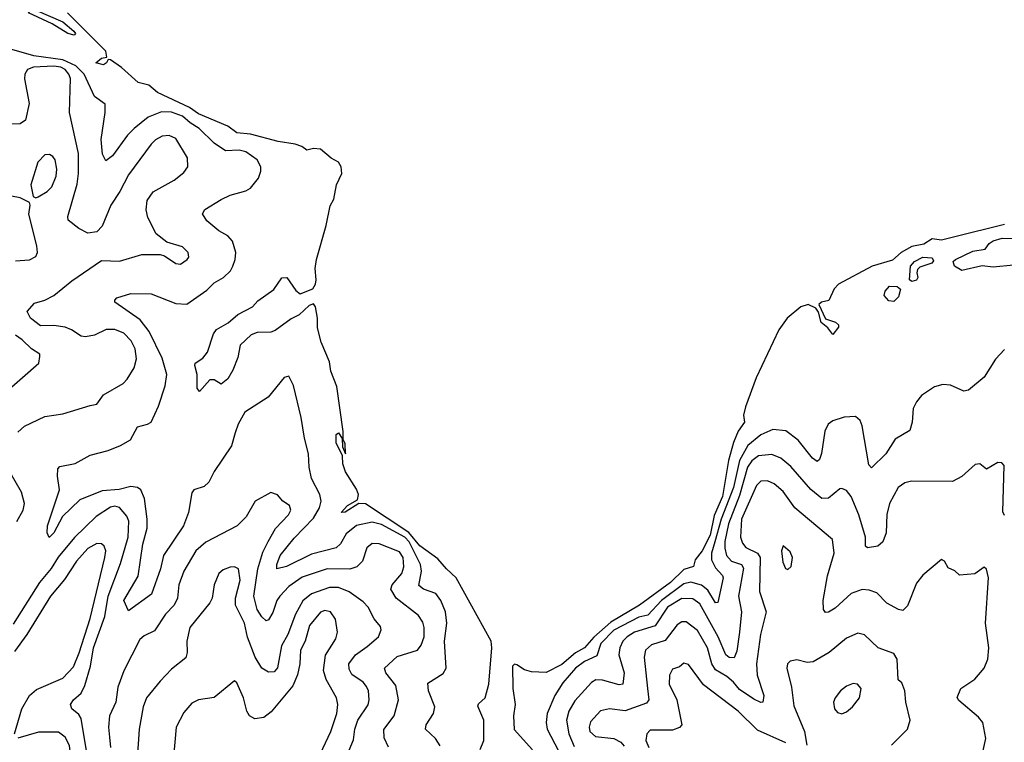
# Model space of a CAD drawing. Extents: x 2133489 to 2292442, y 756223 to 916462.
# Tile 138 of 256: x 2157753 to 2162114, y 878538 to 881736. Entities that reach past the tile are written whole.
import ezdxf

# ---------------------------------------------------------------- set-up
doc = ezdxf.new("R2010")
doc.units = 0

msp = doc.modelspace()

# ---------------------------------------------------------------- linework, layer by layer
at = {"layer": '0CON20XD'}
for points in [[(2157995, 881667.5), (2157966.2, 881675), (2157897.8, 881717.8), (2157793, 881767), (2157800, 881775), (2157825, 881778), (2157945, 881726.7), (2157993.8, 881685), (2158000, 881675), (2157995, 881667.5)], [(2159792.9, 878505), (2159808.9, 878545), (2159809.4, 878635), (2159782.5, 878697.5), (2159785, 878708), (2159815, 878733.8), (2159831.5, 878795), (2159843.9, 878956.1), (2159840.6, 878985), (2159686.7, 879265), (2159643.4, 879305), (2159605, 879349.7), (2159525, 879406.5), (2159476.4, 879466.4), (2159285, 879592.5), (2159255.3, 879594.7), (2159195, 879555.8), (2159177.5, 879555), (2159205, 879585.6), (2159250, 879610), (2159253.7, 879635), (2159245, 879658.5), (2159196.7, 879735), (2159185, 879770), (2159182.5, 879805), (2159155, 879862.5), (2159155, 879900), (2159165, 879907.5), (2159181.7, 879881.7), (2159182.5, 879845), (2159196, 879814), (2159195, 879860), (2159186.2, 879876.2), (2159186.2, 879913.8), (2159157.6, 880112.4), (2159130.9, 880180.9), (2159125, 880221.2), (2159088.4, 880308.4), (2159072.7, 880372.7), (2159072.5, 880415), (2159063.8, 880465), (2159055, 880478.8), (2159035, 880470.4), (2158990.5, 880429.5), (2158955, 880411.2), (2158885, 880360.8), (2158865, 880353.1), (2158805, 880351.5), (2158778.5, 880341.5), (2158730, 880295), (2158719.1, 880240.9), (2158697.8, 880185), (2158675, 880146.2), (2158645, 880122.5), (2158615, 880142.5), (2158595, 880142.5), (2158549.3, 880090.7), (2158539.2, 880105), (2158539.4, 880165), (2158529.2, 880205), (2158530, 880215), (2158565, 880237.1), (2158585.3, 880264.7), (2158611.9, 880345), (2158625.5, 880365), (2158676.5, 880393.5), (2158719.1, 880430.9), (2158785, 880464.4), (2158808, 880492), (2158878.3, 880541.7), (2158915, 880593.8), (2158936.2, 880595), (2158976.6, 880536.6), (2158995, 880522.9), (2159051.4, 880545), (2159063.8, 880565), (2159066.3, 880585), (2159062.3, 880635), (2159067.9, 880675), (2159110.5, 880825), (2159128.5, 880911.5), (2159145, 880941.2), (2159157, 881005), (2159179.7, 881055), (2159177, 881085), (2159165.6, 881105.6), (2159133, 881123), (2159085, 881163.1), (2159054.8, 881165.2), (2159025, 881159.2), (2159002.9, 881175), (2158973.8, 881185), (2158897.5, 881197.5), (2158775, 881229.6), (2158715.7, 881235.7), (2158675.6, 881265), (2158545, 881319), (2158505, 881346.8), (2158364.3, 881414.3), (2158325, 881446.5), (2158278.3, 881458.3), (2158204.3, 881525), (2158155, 881558.8), (2158145, 881560), (2158137.5, 881545), (2158125, 881536.7), (2158090, 881545), (2158115, 881566.2), (2158139.3, 881570.7), (2158135, 881596), (2157965, 881766.5)], [(2159615, 878522), (2159594.1, 878554.1), (2159550, 878595), (2159553.6, 878615), (2159585.4, 878665), (2159591.3, 878695), (2159564.2, 878765), (2159560.7, 878799.3), (2159628.1, 878841.9), (2159641.3, 878865), (2159634.8, 878985), (2159644.4, 879065), (2159638.8, 879115), (2159618.7, 879165), (2159596.3, 879196.3), (2159541.1, 879215), (2159521.6, 879231.6), (2159532.3, 879295), (2159527.9, 879325), (2159477.5, 879425), (2159459.3, 879445), (2159355, 879500.9), (2159315, 879511.9), (2159245, 879497.3), (2159199.6, 879460.4), (2159174.1, 879415.9), (2159155, 879398.6), (2159045, 879369.5), (2158935, 879315.8), (2158891.5, 879305), (2158891.5, 879325), (2158907.3, 879365), (2158968.6, 879441.4), (2159055, 879530.3), (2159081.2, 879575), (2159088.6, 879605), (2159082.7, 879635), (2159046.1, 879705), (2159035.4, 879755), (2159032.5, 879815), (2159014.3, 879884.3), (2159000, 879975), (2158966.2, 880116.2), (2158945, 880157.5), (2158925, 880152.5), (2158854.3, 880065), (2158751.1, 879998.9), (2158720.4, 879945), (2158707.8, 879907.8), (2158690.8, 879849.2), (2158615, 879736), (2158591.7, 879688.3), (2158569.8, 879670.2), (2158525, 879655.6), (2158515, 879642), (2158500.4, 879555), (2158478.5, 879495), (2158390, 879365), (2158376.3, 879305), (2158336.4, 879193.6), (2158235, 879120), (2158214.6, 879165), (2158277.5, 879272.5), (2158299.1, 879415), (2158318.1, 879485), (2158317.7, 879525), (2158306.8, 879616.8), (2158289.5, 879655), (2158275, 879665.4), (2158245, 879670), (2158193.8, 879656.2), (2158119.3, 879650.7), (2158019.7, 879610.3), (2157942.4, 879537.6), (2157905, 879464.2), (2157884, 879444), (2157875.7, 879465), (2157875.8, 879495.8), (2157929.3, 879655), (2157920.4, 879715), (2157921.9, 879748.1), (2157931.2, 879758.8), (2157998.6, 879771.4), (2158065, 879808.9), (2158145, 879829.6), (2158199.2, 879850.8), (2158243.4, 879876.6), (2158275, 879934.3), (2158320, 879945), (2158335.6, 879955), (2158367.9, 880025), (2158397.1, 880115), (2158405.4, 880165), (2158385, 880237.1), (2158326.3, 880356.3), (2158287.1, 880407.1), (2158174, 880485), (2158174, 880495), (2158183.3, 880505), (2158245, 880523.5), (2158335, 880522.5), (2158445, 880479.3), (2158493.3, 880476.7), (2158581.7, 880538.3), (2158615, 880571.5), (2158655.7, 880595), (2158686.5, 880625), (2158697.9, 880645), (2158708.2, 880675), (2158710, 880705), (2158696.2, 880755), (2158675, 880780), (2158635, 880801.8), (2158581.4, 880845), (2158563, 880877), (2158573.9, 880896.1), (2158645, 880940.6), (2158685, 880958.9), (2158755, 880977.9), (2158775, 880990), (2158810.9, 881035), (2158821.8, 881065), (2158821.5, 881085), (2158804.4, 881115), (2158755, 881151.1), (2158725, 881159.2), (2158665, 881155.3), (2158615, 881189.3), (2158548.2, 881255), (2158509, 881279), (2158475, 881309.5), (2158425, 881326.7), (2158381.4, 881328.6), (2158322.9, 881305), (2158260.7, 881255), (2158231.2, 881225), (2158165, 881133.3), (2158135, 881112), (2158120.5, 881140.5), (2158114.7, 881205), (2158132, 881325), (2158131.9, 881361.9), (2158085, 881396.4), (2158038.4, 881495), (2158002.2, 881532.2), (2157945, 881558.2), (2157815.9, 881575.9), (2157665, 881619.1)], [(2158465.5, 880654.5), (2158495.7, 880675), (2158501.9, 880685), (2158499.4, 880705), (2158475, 880730.8), (2158405, 880751.2), (2158358.3, 880788.3), (2158320.4, 880860.4), (2158313.1, 880895), (2158317.9, 880935), (2158345, 880974.4), (2158437.1, 881025), (2158480.7, 881059.3), (2158497.8, 881085), (2158496.5, 881125), (2158445, 881210.5), (2158415, 881223.1), (2158385, 881220.4), (2158355, 881203.8), (2158335.6, 881184.4), (2158235, 881049.4), (2158197.5, 880975), (2158157.3, 880915), (2158118.5, 880821.5), (2158095, 880796.4), (2158055, 880791.2), (2158015, 880811.2), (2157968.2, 880848.2), (2157966.4, 880865), (2158007.9, 881007.9), (2158014.3, 881055), (2158014.3, 881144.3), (2157973.4, 881325), (2157977.9, 881475), (2157971.1, 881495), (2157954.3, 881515), (2157935, 881525.9), (2157905, 881530), (2157814.8, 881525.2), (2157788.1, 881515), (2157776.4, 881495), (2157775.4, 881474.6), (2157795.3, 881364.7), (2157778.4, 881291.6), (2157755, 881275.5), (2157695, 881274.2)], [(2157825, 880947.5), (2157835, 880951.2), (2157875, 880975.7), (2157895, 880996.9), (2157915, 881043.8), (2157917.5, 881075), (2157910, 881115), (2157900.6, 881130.6), (2157885, 881140), (2157865, 881137.5), (2157834.4, 881105), (2157802, 881005), (2157813, 880953), (2157825, 880947.5)], [(2157735, 880669.1), (2157796.8, 880673.2), (2157825, 880687.5), (2157832, 880705), (2157829.2, 880735), (2157794, 880875), (2157800, 880915), (2157796.7, 880926.7), (2157755, 880947.5), (2157717.5, 880955)], [(2162115, 880829.4), (2161894.9, 880775.1), (2161835, 880760), (2161795, 880766.6), (2161757.8, 880742.2), (2161705, 880731.7), (2161657.1, 880705), (2161618.3, 880671.7), (2161528.8, 880645), (2161380, 880565), (2161359.6, 880545), (2161336.5, 880493.5), (2161303.8, 880486.2), (2161292.5, 880475), (2161321.4, 880411.4), (2161366.6, 880396.6), (2161380, 880385), (2161380, 880375), (2161355, 880342.5), (2161332.7, 880372.7), (2161302.5, 880395), (2161291.5, 880441.5), (2161278.7, 880458.7), (2161245, 880474.7), (2161212.5, 880465), (2161152.8, 880415), (2161115, 880363.8), (2161015, 880150.4), (2160967, 880023), (2160959.3, 879985), (2160963.3, 879955), (2160935.8, 879915), (2160914.4, 879865), (2160891.7, 879785), (2160866, 879625), (2160828.3, 879541.7), (2160811.9, 879455), (2160775.1, 879384.9), (2160744.8, 879345), (2160737.1, 879315), (2160695, 879303), (2160635, 879244.2), (2160498.2, 879145), (2160370.8, 879069.2), (2160296.5, 879003.5), (2160255, 878955.8), (2160215, 878933.1), (2160155, 878881.7), (2160085, 878846.2), (2160019.6, 878849.6), (2159988.6, 878858.6), (2159955, 878880.9), (2159945, 878883.5), (2159935.6, 878875), (2159936.9, 878775), (2159948, 878705), (2159940, 878655), (2159943.6, 878593.6), (2160023.7, 878503.7)], [(2162245, 880658.1), (2162065, 880640), (2162015, 880646.9), (2161925, 880626.2), (2161892.5, 880645), (2161887.5, 880665), (2161897.5, 880675), (2161975, 880711.2), (2162029.5, 880720.5), (2162046.7, 880745), (2162065, 880756.9), (2162105, 880768.9), (2162165, 880768)], [(2157745, 879910.6), (2157775, 879936.4), (2157865, 879980), (2157945, 879991.4), (2158065, 880028.1), (2158095, 880034.2), (2158125, 880075.5), (2158211.9, 880125), (2158230, 880145), (2158260.4, 880195), (2158271.2, 880235), (2158265, 880279.2), (2158246.5, 880315), (2158215, 880347.8), (2158175, 880364.7), (2158136, 880364), (2158085, 880340), (2158045, 880331.5), (2158025, 880334.5), (2157983, 880363), (2157954.3, 880374.3), (2157905, 880381.8), (2157845, 880381.2), (2157801.4, 880415), (2157786.7, 880445), (2157819.1, 880480.9), (2157865, 880494.6), (2157904.8, 880515.2), (2157985, 880580.4), (2158115, 880669.4), (2158195, 880667.1), (2158295, 880696.9), (2158376.2, 880696.2), (2158395, 880691.2), (2158445, 880657.1), (2158465.5, 880654.5)], [(2161705, 880577.5), (2161693.8, 880583.8), (2161698.8, 880645), (2161716.2, 880665), (2161753.3, 880685), (2161795, 880681.2), (2161800.7, 880669.3), (2161792.3, 880657.7), (2161740, 880640), (2161729.5, 880630.5), (2161726.2, 880615), (2161731.2, 880595), (2161725, 880583.3), (2161705, 880577.5)], [(2161625, 880489.2), (2161601.7, 880491.7), (2161582, 880515), (2161586, 880535), (2161605, 880555.8), (2161640, 880555), (2161653.8, 880543.8), (2161645, 880510), (2161625, 880489.2)], [(2157681.3, 880078.7), (2157837.5, 880215), (2157843.3, 880245), (2157842.5, 880255), (2157805, 880278.5), (2157765, 880319.3), (2157735, 880339.7)], [(2162115, 880276.7), (2162075, 880234), (2162025, 880154.2), (2161955, 880096.7), (2161935, 880091.2), (2161875, 880118), (2161841.7, 880121.7), (2161805, 880111.4), (2161747.1, 880072.9), (2161724.3, 880045), (2161710.6, 880015), (2161706.2, 879953.8), (2161695, 879918.1), (2161630.5, 879879.5), (2161588.9, 879815), (2161525, 879752.9), (2161513.1, 879765), (2161485, 879938.8), (2161475, 879962), (2161455, 879979.2), (2161405, 879977.1), (2161355, 879960), (2161334.4, 879945), (2161319.1, 879915), (2161304, 879816), (2161295, 879790), (2161285, 879780), (2161265, 879794.5), (2161200.7, 879875), (2161146.5, 879916.5), (2161088.4, 879921.6), (2161035, 879897.8), (2160978.7, 879851.3), (2160940.9, 879785), (2160914.2, 879665), (2160859.9, 879525), (2160831.6, 879425), (2160817.1, 879375), (2160817.5, 879345), (2160835, 879310.3), (2160866.5, 879276.5), (2160868.6, 879265), (2160845, 879155.8), (2160835, 879155.5), (2160800.6, 879210.6), (2160773.4, 879233.4), (2160725, 879246.6), (2160695, 879239), (2160595.2, 879164.8), (2160535, 879100.2), (2160495, 879090.7), (2160385, 879034.3), (2160326.7, 878975), (2160309.9, 878920.1), (2160255, 878895.6), (2160214.7, 878865), (2160159.3, 878800.7), (2160122.6, 878745), (2160088.7, 878665), (2160084.8, 878625), (2160089.3, 878595), (2160140.2, 878500.2)], [(2162115, 879542), (2162106.9, 879556.9), (2162113.1, 879763.1), (2162102.5, 879775), (2162085, 879776), (2162035, 879746.7), (2162005, 879770), (2161985, 879767.5), (2161925, 879714.4), (2161885, 879692), (2161702.7, 879692.7), (2161673.7, 879686.3), (2161644, 879666), (2161605.4, 879595), (2161594.1, 879545.9), (2161590.7, 879465), (2161575.4, 879424.6), (2161553.7, 879406.3), (2161508, 879398), (2161498.8, 879405), (2161499.5, 879445), (2161470, 879545), (2161435.2, 879625.2), (2161415, 879651.9), (2161395, 879661.4), (2161385, 879659.4), (2161335, 879617.9), (2161305, 879616.9), (2161256.8, 879656.8), (2161168, 879758), (2161124.8, 879794.8), (2161085, 879810.7), (2161025, 879805.2), (2160995, 879783.8), (2160975.8, 879755), (2160940.5, 879629.5), (2160892.7, 879505), (2160876.3, 879426.3), (2160876.1, 879396.1), (2160883.5, 879365), (2160905, 879338.8), (2160949.4, 879325), (2160958.4, 879308.4), (2160936.5, 879185), (2160950.5, 879115), (2160941.6, 879025), (2160928.9, 878941.1), (2160917.9, 878912.1), (2160895, 878912.5), (2160880.2, 878925), (2160846.2, 879005), (2160765, 879150.3), (2160735, 879172.4), (2160685, 879174.1), (2160621.9, 879135), (2160567.3, 879052.7), (2160475.4, 879025), (2160442.9, 879005), (2160423.7, 878985), (2160411.1, 878955), (2160407.4, 878925), (2160430, 878845), (2160424.6, 878795.4), (2160408.3, 878791.7), (2160335, 878812.6), (2160305, 878813.4), (2160285, 878802.1), (2160211.2, 878721.2), (2160184.8, 878675), (2160175.2, 878635), (2160186, 878575), (2160209.4, 878519.4)], [(2157740, 879515), (2157769.1, 879565), (2157774.5, 879595), (2157762.1, 879645), (2157689.6, 879769.6)], [(2162014.1, 878475), (2162031.8, 878555), (2162019.2, 878625), (2161999.4, 878649.4), (2161912, 878722), (2161905.7, 878735.7), (2161920.6, 878775), (2161983.7, 878816.3), (2162024.6, 878865), (2162040.7, 878905), (2162044.7, 878955), (2162030.7, 879065), (2162043.1, 879265), (2162035, 879304), (2162025, 879312), (2161983.8, 879283.8), (2161915, 879276.7), (2161895, 879296.2), (2161865, 879310), (2161848.8, 879338.8), (2161835, 879346), (2161753.3, 879276.7), (2161725, 879241.2), (2161685, 879142), (2161665, 879121.4), (2161645, 879125.7), (2161593.4, 879153.4), (2161549.1, 879199.1), (2161515, 879211.5), (2161485, 879213.6), (2161435, 879196.2), (2161365, 879131.8), (2161335, 879112.9), (2161322.2, 879112.2), (2161313.3, 879125), (2161311.2, 879165), (2161330.2, 879275), (2161360.4, 879375), (2161352.2, 879435), (2161185.9, 879575.9), (2161135, 879648.2), (2161095, 879681.3), (2161064.7, 879694.7), (2161035, 879693.2), (2161015.9, 879674.1), (2160950.3, 879525), (2160946.2, 879446.2), (2160955, 879418.9), (2160969.5, 879399.5), (2161020.7, 879375), (2161033.1, 879355), (2161029.8, 879205), (2161058.8, 879115), (2161034.3, 879015), (2161016.1, 878885), (2161020, 878835), (2161048.8, 878745), (2161045, 878715.8), (2161035, 878714.1), (2161005, 878727.7), (2160941.5, 878771.5), (2160915, 878804.3), (2160885, 878828.6), (2160835, 878858.2), (2160818.3, 878885), (2160798.9, 878955), (2160755, 879032.9), (2160705, 879070.8), (2160685, 879070), (2160665, 879056.9), (2160611.2, 878988.8), (2160551.4, 878968.6), (2160525.4, 878945), (2160518.6, 878915), (2160534.2, 878775.8), (2160538.9, 878725), (2160529.4, 878710.6), (2160435, 878676.9), (2160365, 878686), (2160325, 878676.9), (2160281.2, 878628.8), (2160275.4, 878605), (2160278.8, 878585), (2160303.7, 878563.7), (2160384.8, 878554.8), (2160415, 878537.6), (2160431, 878521)], [(2159386.6, 878516.6), (2159367.1, 878557.1), (2159366, 878594), (2159411.5, 878655), (2159431.1, 878725), (2159419.3, 878789.3), (2159374.6, 878845), (2159369.1, 878865), (2159425, 878917.1), (2159515.3, 878944.7), (2159532, 878968), (2159544.7, 879005), (2159545.3, 879045), (2159539.2, 879069.2), (2159519.1, 879099.1), (2159421.2, 879175), (2159397.1, 879215), (2159402.3, 879235), (2159445.3, 879285), (2159455, 879313.8), (2159452, 879355), (2159435, 879380), (2159345, 879416), (2159315, 879417.1), (2159291.3, 879398.7), (2159270.9, 879339.1), (2159246.5, 879313.5), (2159215, 879304.3), (2159115, 879305.6), (2159005, 879268.1), (2158945, 879227.2), (2158905.4, 879185), (2158892.4, 879165), (2158875, 879111.4), (2158855, 879080), (2158845, 879075.8), (2158825, 879092.2), (2158805, 879124.6), (2158789.6, 879185), (2158808, 879305), (2158830.4, 879379.6), (2158853.5, 879426.5), (2158885.6, 879484.4), (2158944.4, 879545), (2158954.3, 879565), (2158948, 879585), (2158918.8, 879605), (2158895, 879633.3), (2158865, 879643.8), (2158796.9, 879605), (2158756.9, 879535), (2158715.8, 879495), (2158577, 879423), (2158533.3, 879385), (2158479.6, 879295), (2158458.2, 879235), (2158451.8, 879175), (2158438.2, 879145), (2158399.6, 879105), (2158349.8, 879030.2), (2158305, 879009.4), (2158285, 878992.5), (2158215, 878853.6), (2158188.7, 878781.3), (2158178.7, 878715), (2158150.4, 878655), (2158146.1, 878605), (2158150.8, 878560.8), (2158155.2, 878515.2)], [(2158049.1, 878499.1), (2158025, 878643.1), (2158015, 878660), (2157984.5, 878685), (2157978.2, 878705), (2157991.2, 878725), (2158025.8, 878755), (2158041.8, 878788.2), (2158067.5, 878875), (2158080.7, 878955), (2158131, 879095), (2158144.6, 879185), (2158199.6, 879329.6), (2158233.3, 879445), (2158236.3, 879516.3), (2158228.3, 879538.3), (2158195, 879576.6), (2158175, 879582.4), (2158155, 879577.8), (2158092.4, 879537.6), (2157996, 879444), (2157923.2, 879356.8), (2157892.9, 879307.1), (2157841.6, 879245), (2157725, 879060.3)], [(2157730.6, 878575), (2157762.9, 878685), (2157796.5, 878745), (2157828.2, 878771.8), (2157945, 878821.8), (2157991.9, 878871.9), (2158017.2, 878932.8), (2158064.9, 879085.1), (2158130.5, 879355), (2158134.6, 879385), (2158127.8, 879405), (2158115, 879415.6), (2158095, 879417.3), (2158055, 879394.7), (2158005, 879338.8), (2157951.4, 879258.6), (2157890, 879185), (2157785.2, 879014.8), (2157730.3, 878939.7)], [(2161155, 879302.5), (2161170, 879315), (2161175.6, 879355), (2161165, 879380), (2161135, 879406.7), (2161126.7, 879385), (2161132.5, 879335), (2161145, 879307.5), (2161155, 879302.5)], [(2159205.4, 878485), (2159232.3, 878547.7), (2159237.7, 878595), (2159250.3, 878635), (2159296.1, 878703.9), (2159301.6, 878725), (2159297.8, 878765), (2159289.6, 878785), (2159273.9, 878803.9), (2159225, 878837.8), (2159211.9, 878861.9), (2159211.3, 878885), (2159241.1, 878925), (2159291.7, 878961.7), (2159342.5, 879005), (2159354.5, 879035), (2159350.5, 879050.5), (2159323.6, 879083.6), (2159296.2, 879136.2), (2159275, 879159.1), (2159212.8, 879202.8), (2159165, 879222.7), (2159125, 879223.4), (2159045, 879194.4), (2159006.8, 879163.2), (2158974.4, 879105), (2158941.1, 879015), (2158912.4, 878965), (2158895, 878867.1), (2158880.8, 878849.2), (2158855, 878847.5), (2158825, 878865.7), (2158796.7, 878915), (2158762.4, 879002.4), (2158748.9, 879065), (2158709.4, 879145), (2158709.1, 879175), (2158729.1, 879255), (2158723.1, 879305), (2158705, 879314.4), (2158685, 879312.2), (2158655, 879301.4), (2158635.7, 879285), (2158614.5, 879235), (2158605.5, 879175), (2158595.4, 879155), (2158506.7, 879045), (2158493.1, 878985), (2158495.3, 878935), (2158488.9, 878911.1), (2158425, 878861.1), (2158375, 878808.1), (2158314.4, 878735), (2158299.5, 878695), (2158282.7, 878595), (2158273.5, 878465)], [(2159084.1, 878485), (2159131.8, 878585), (2159157.6, 878665), (2159162.5, 878705), (2159156.9, 878735), (2159110.3, 878815), (2159098.8, 878855), (2159107.4, 878922.6), (2159152.7, 878995), (2159160.4, 879025), (2159151.9, 879081.9), (2159130, 879115), (2159105, 879120.7), (2159085, 879113.8), (2159037.2, 879055), (2159016.9, 878985), (2158997.1, 878945), (2158994.2, 878885), (2158983.3, 878836.7), (2158963, 878787), (2158867.2, 878672.8), (2158835, 878648), (2158795, 878640.9), (2158770.9, 878655), (2158760, 878675), (2158744.5, 878734.5), (2158715, 878800), (2158705, 878810), (2158615, 878735.7), (2158545, 878725.5), (2158515, 878710.5), (2158480.6, 878669.4), (2158446.7, 878605), (2158433.5, 878455)], [(2161614.8, 878525.2), (2161685, 878596.2), (2161696.7, 878635), (2161677.5, 878715), (2161674, 878765), (2161660.7, 878800.7), (2161644.3, 878814.3), (2161638.9, 878905), (2161625, 878930.6), (2161555.3, 878955.3), (2161495, 879013.1), (2161465, 879020.5), (2161415, 878998.2), (2161338.9, 878935), (2161266.6, 878893.4), (2161240.9, 878890.9), (2161195, 878902.5), (2161165, 878896.2), (2161153.8, 878885), (2161150, 878865), (2161171.9, 878781.9), (2161181.3, 878698.7), (2161228.7, 878585), (2161240, 878525)], [(2161145.7, 878535), (2161020.5, 878590.5), (2160935, 878675.3), (2160782.2, 878792.2), (2160715, 878881.9), (2160695, 878888.1), (2160675, 878871.1), (2160645, 878860.6), (2160630.4, 878835), (2160628.9, 878795), (2160664.1, 878725), (2160685.4, 878615), (2160675, 878602.3), (2160645, 878591.1), (2160545, 878590.5), (2160530, 878575), (2160526.9, 878545), (2160538.9, 878515)], [(2161395, 878663.8), (2161415, 878672), (2161442, 878695), (2161472.5, 878735), (2161479.2, 878775), (2161464.2, 878794.2), (2161445, 878797.1), (2161415, 878785.6), (2161388, 878765), (2161364.3, 878735), (2161357.5, 878715), (2161362, 878685), (2161375, 878668.8), (2161395, 878663.8)], [(2157725.7, 877835), (2157828.9, 878035), (2157828.4, 878115), (2157872, 878155), (2157967, 878315), (2157981.5, 878365), (2157987.1, 878415), (2157973.4, 878523.4), (2157955, 878560.4), (2157925, 878581.8), (2157837.1, 878582.9), (2157745.8, 878555.8)]]:
    msp.add_lwpolyline(points, dxfattribs=at)

doc.saveas('drawing.dxf')
